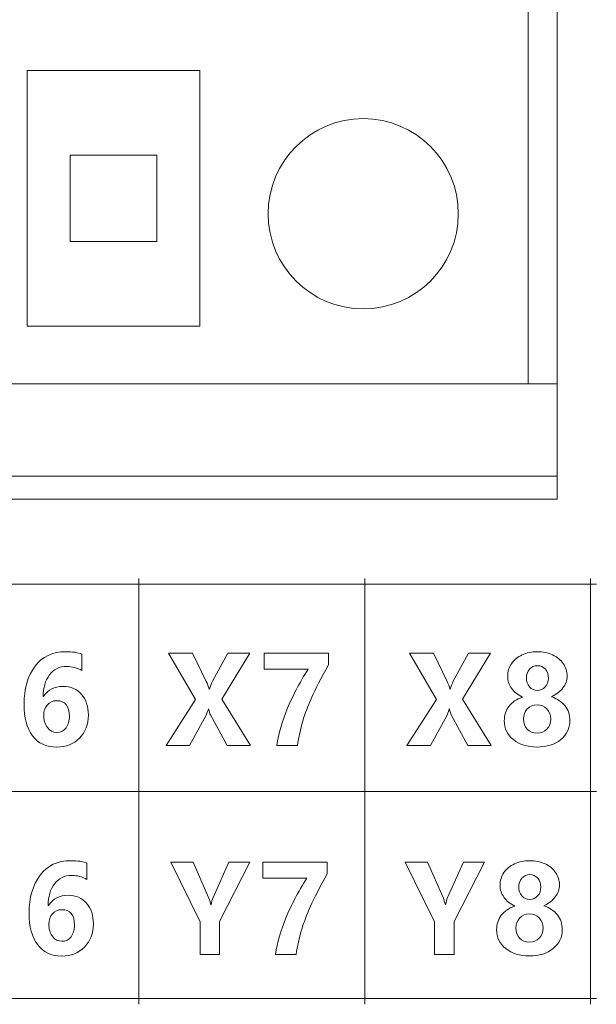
# Model space of a CAD drawing. Header units: millimetres. Extents: x -2390 to -1520, y 516 to 1788.
# Tile 23 of 33: x -1888 to -1878, y 955 to 972. Entities that reach past the tile are written whole.
import ezdxf

# ---------------------------------------------------------------- set-up
doc = ezdxf.new("R2010")
doc.units = ezdxf.units.MM
doc.layers.add('FORMAT', color=7, linetype='Continuous')

msp = doc.modelspace()

# ---------------------------------------------------------------- linework, layer by layer
at = {"color": 7, "linetype": 'ByBlock', "lineweight": 5}
for p, q in [((-1878.847, 963.665), (-1878.847, 989.065)), ((-1879.347, 965.665), (-1879.347, 988.565)), ((-1888.047, 971.103), (-1888.047, 966.665)), ((-1885.047, 971.103), (-1888.047, 971.103)), ((-1885.047, 966.665), (-1885.047, 971.103)), ((-1887.297, 969.634), (-1887.297, 968.134)), ((-1885.797, 969.634), (-1887.297, 969.634)), ((-1885.797, 968.134), (-1885.797, 969.634)), ((-1887.297, 968.134), (-1885.797, 968.134)), ((-1888.047, 966.665), (-1885.047, 966.665)), ((-1879.347, 965.665), (-1928.047, 965.665)), ((-1879.347, 965.665), (-1878.847, 965.665)), ((-1928.547, 964.065), (-1878.847, 964.065)), ((-1928.547, 963.665), (-1878.847, 963.665))]:
    msp.add_line(p, q, dxfattribs=at)
msp.add_circle((-1882.212, 968.615), 1.65, dxfattribs=at)
at = {"layer": 'FORMAT', "color": 7, "linetype": 'ByBlock', "lineweight": 5}
for points, knots in [([(-1886.107, 954.899), (-1886.107, 954.899), (-1886.107, 954.999), (-1886.107, 954.999), (-1886.107, 954.999), (-1886.107, 954.999), (-1886.107, 958.592), (-1886.107, 958.592), (-1886.107, 958.592), (-1886.107, 958.592), (-1886.107, 962.186), (-1886.107, 962.186), (-1886.107, 962.186), (-1886.107, 962.186), (-1886.107, 962.286), (-1886.107, 962.286)], [0, 0, 0, 0, 0.2, 0.2, 0.2, 0.2, 0.4, 0.4, 0.4, 0.4, 0.6, 0.6, 0.6, 0.6, 1, 1, 1, 1]), ([(-1882.187, 954.899), (-1882.187, 954.899), (-1882.187, 954.999), (-1882.187, 954.999), (-1882.187, 954.999), (-1882.187, 954.999), (-1882.187, 958.592), (-1882.187, 958.592), (-1882.187, 958.592), (-1882.187, 958.592), (-1882.187, 962.186), (-1882.187, 962.186), (-1882.187, 962.186), (-1882.187, 962.186), (-1882.187, 962.286), (-1882.187, 962.286)], [0, 0, 0, 0, 0.2, 0.2, 0.2, 0.2, 0.4, 0.4, 0.4, 0.4, 0.6, 0.6, 0.6, 0.6, 1, 1, 1, 1]), ([(-1878.266, 954.899), (-1878.266, 954.899), (-1878.266, 954.999), (-1878.266, 954.999), (-1878.266, 954.999), (-1878.266, 954.999), (-1878.266, 958.592), (-1878.266, 958.592), (-1878.266, 958.592), (-1878.266, 958.592), (-1878.266, 962.186), (-1878.266, 962.186), (-1878.266, 962.186), (-1878.266, 962.186), (-1878.266, 962.286), (-1878.266, 962.286)], [0, 0, 0, 0, 0.2, 0.2, 0.2, 0.2, 0.4, 0.4, 0.4, 0.4, 0.6, 0.6, 0.6, 0.6, 1, 1, 1, 1]), ([(-1925.412, 962.186), (-1925.412, 962.186), (-1925.312, 962.186), (-1925.312, 962.186), (-1925.312, 962.186), (-1925.312, 962.186), (-1917.472, 962.186), (-1917.472, 962.186), (-1917.472, 962.186), (-1917.472, 962.186), (-1909.63, 962.186), (-1909.63, 962.186), (-1909.63, 962.186), (-1909.63, 962.186), (-1905.71, 962.186), (-1905.71, 962.186), (-1905.71, 962.186), (-1905.71, 962.186), (-1901.789, 962.186), (-1901.789, 962.186), (-1901.789, 962.186), (-1901.789, 962.186), (-1897.869, 962.186), (-1897.869, 962.186), (-1897.869, 962.186), (-1897.869, 962.186), (-1893.948, 962.186), (-1893.948, 962.186), (-1893.948, 962.186), (-1893.948, 962.186), (-1890.028, 962.186), (-1890.028, 962.186), (-1890.028, 962.186), (-1890.028, 962.186), (-1886.107, 962.186), (-1886.107, 962.186), (-1886.107, 962.186), (-1886.107, 962.186), (-1882.187, 962.186), (-1882.187, 962.186), (-1882.187, 962.186), (-1882.187, 962.186), (-1878.266, 962.186), (-1878.266, 962.186), (-1878.266, 962.186), (-1878.266, 962.186), (-1878.166, 962.186), (-1878.166, 962.186)], [0, 0, 0, 0, 0.076923, 0.076923, 0.076923, 0.076923, 0.153846, 0.153846, 0.153846, 0.153846, 0.230769, 0.230769, 0.230769, 0.230769, 0.307692, 0.307692, 0.307692, 0.307692, 0.384615, 0.384615, 0.384615, 0.384615, 0.461538, 0.461538, 0.461538, 0.461538, 0.538462, 0.538462, 0.538462, 0.538462, 0.615385, 0.615385, 0.615385, 0.615385, 0.692308, 0.692308, 0.692308, 0.692308, 0.769231, 0.769231, 0.769231, 0.769231, 0.846154, 0.846154, 0.846154, 0.846154, 1, 1, 1, 1]), ([(-1887.094, 960.691), (-1887.176, 960.737), (-1887.264, 960.761), (-1887.36, 960.761), (-1887.36, 960.761), (-1887.484, 960.761), (-1887.583, 960.712), (-1887.657, 960.615), (-1887.657, 960.615), (-1887.731, 960.519), (-1887.768, 960.393), (-1887.768, 960.24), (-1887.768, 960.24), (-1887.768, 960.24), (-1887.762, 960.24), (-1887.762, 960.24), (-1887.762, 960.24), (-1887.685, 960.357), (-1887.572, 960.415), (-1887.422, 960.415), (-1887.422, 960.415), (-1887.287, 960.415), (-1887.18, 960.369), (-1887.101, 960.277), (-1887.101, 960.277), (-1887.022, 960.185), (-1886.983, 960.066), (-1886.983, 959.918), (-1886.983, 959.918), (-1886.983, 959.757), (-1887.034, 959.624), (-1887.137, 959.519), (-1887.137, 959.519), (-1887.24, 959.414), (-1887.371, 959.361), (-1887.531, 959.361), (-1887.531, 959.361), (-1887.715, 959.361), (-1887.855, 959.427), (-1887.953, 959.559), (-1887.953, 959.559), (-1888.051, 959.692), (-1888.1, 959.873), (-1888.1, 960.103), (-1888.1, 960.103), (-1888.1, 960.374), (-1888.036, 960.594), (-1887.909, 960.763), (-1887.909, 960.763), (-1887.783, 960.932), (-1887.607, 961.017), (-1887.381, 961.017), (-1887.381, 961.017), (-1887.26, 961.017), (-1887.164, 961.002), (-1887.094, 960.973), (-1887.094, 960.973), (-1887.094, 960.973), (-1887.094, 960.691), (-1887.094, 960.691)], [0, 0, 0, 0, 0.0625, 0.0625, 0.0625, 0.0625, 0.125, 0.125, 0.125, 0.125, 0.1875, 0.1875, 0.1875, 0.1875, 0.25, 0.25, 0.25, 0.25, 0.3125, 0.3125, 0.3125, 0.3125, 0.375, 0.375, 0.375, 0.375, 0.4375, 0.4375, 0.4375, 0.4375, 0.5, 0.5, 0.5, 0.5, 0.5625, 0.5625, 0.5625, 0.5625, 0.625, 0.625, 0.625, 0.625, 0.6875, 0.6875, 0.6875, 0.6875, 0.75, 0.75, 0.75, 0.75, 0.8125, 0.8125, 0.8125, 0.8125, 0.875, 0.875, 0.875, 0.875, 1, 1, 1, 1]), ([(-1884.171, 959.389), (-1884.171, 959.389), (-1884.576, 959.389), (-1884.576, 959.389), (-1884.576, 959.389), (-1884.576, 959.389), (-1884.864, 959.92), (-1884.864, 959.92), (-1884.864, 959.92), (-1884.874, 959.94), (-1884.885, 959.974), (-1884.896, 960.025), (-1884.896, 960.025), (-1884.896, 960.025), (-1884.9, 960.025), (-1884.9, 960.025), (-1884.9, 960.025), (-1884.906, 960), (-1884.918, 959.964), (-1884.938, 959.917), (-1884.938, 959.917), (-1884.938, 959.917), (-1885.226, 959.389), (-1885.226, 959.389), (-1885.226, 959.389), (-1885.226, 959.389), (-1885.635, 959.389), (-1885.635, 959.389), (-1885.635, 959.389), (-1885.635, 959.389), (-1885.121, 960.19), (-1885.121, 960.19), (-1885.121, 960.19), (-1885.121, 960.19), (-1885.591, 960.99), (-1885.591, 960.99), (-1885.591, 960.99), (-1885.591, 960.99), (-1885.175, 960.99), (-1885.175, 960.99), (-1885.175, 960.99), (-1885.175, 960.99), (-1884.936, 960.5), (-1884.936, 960.5), (-1884.936, 960.5), (-1884.916, 960.46), (-1884.9, 960.416), (-1884.886, 960.368), (-1884.886, 960.368), (-1884.886, 960.368), (-1884.882, 960.368), (-1884.882, 960.368), (-1884.882, 960.368), (-1884.867, 960.411), (-1884.85, 960.457), (-1884.829, 960.505), (-1884.829, 960.505), (-1884.829, 960.505), (-1884.565, 960.99), (-1884.565, 960.99), (-1884.565, 960.99), (-1884.565, 960.99), (-1884.183, 960.99), (-1884.183, 960.99), (-1884.183, 960.99), (-1884.183, 960.99), (-1884.667, 960.196), (-1884.667, 960.196), (-1884.667, 960.196), (-1884.667, 960.196), (-1884.171, 959.389), (-1884.171, 959.389)], [0, 0, 0, 0, 0.052632, 0.052632, 0.052632, 0.052632, 0.105263, 0.105263, 0.105263, 0.105263, 0.157895, 0.157895, 0.157895, 0.157895, 0.210526, 0.210526, 0.210526, 0.210526, 0.263158, 0.263158, 0.263158, 0.263158, 0.315789, 0.315789, 0.315789, 0.315789, 0.368421, 0.368421, 0.368421, 0.368421, 0.421053, 0.421053, 0.421053, 0.421053, 0.473684, 0.473684, 0.473684, 0.473684, 0.526316, 0.526316, 0.526316, 0.526316, 0.578947, 0.578947, 0.578947, 0.578947, 0.631579, 0.631579, 0.631579, 0.631579, 0.684211, 0.684211, 0.684211, 0.684211, 0.736842, 0.736842, 0.736842, 0.736842, 0.789474, 0.789474, 0.789474, 0.789474, 0.842105, 0.842105, 0.842105, 0.842105, 0.894737, 0.894737, 0.894737, 0.894737, 1, 1, 1, 1]), ([(-1882.816, 960.786), (-1882.946, 960.554), (-1883.043, 960.367), (-1883.106, 960.225), (-1883.106, 960.225), (-1883.17, 960.083), (-1883.222, 959.945), (-1883.262, 959.811), (-1883.262, 959.811), (-1883.302, 959.676), (-1883.333, 959.536), (-1883.354, 959.389), (-1883.354, 959.389), (-1883.354, 959.389), (-1883.713, 959.389), (-1883.713, 959.389), (-1883.713, 959.389), (-1883.679, 959.598), (-1883.618, 959.809), (-1883.531, 960.023), (-1883.531, 960.023), (-1883.444, 960.237), (-1883.323, 960.468), (-1883.169, 960.715), (-1883.169, 960.715), (-1883.169, 960.715), (-1883.934, 960.715), (-1883.934, 960.715), (-1883.934, 960.715), (-1883.934, 960.715), (-1883.934, 960.99), (-1883.934, 960.99), (-1883.934, 960.99), (-1883.934, 960.99), (-1882.816, 960.99), (-1882.816, 960.99), (-1882.816, 960.99), (-1882.816, 960.99), (-1882.816, 960.786), (-1882.816, 960.786)], [0, 0, 0, 0, 0.090909, 0.090909, 0.090909, 0.090909, 0.181818, 0.181818, 0.181818, 0.181818, 0.272727, 0.272727, 0.272727, 0.272727, 0.363636, 0.363636, 0.363636, 0.363636, 0.454545, 0.454545, 0.454545, 0.454545, 0.545455, 0.545455, 0.545455, 0.545455, 0.636364, 0.636364, 0.636364, 0.636364, 0.727273, 0.727273, 0.727273, 0.727273, 0.818182, 0.818182, 0.818182, 0.818182, 1, 1, 1, 1]), ([(-1879.991, 959.389), (-1879.991, 959.389), (-1880.396, 959.389), (-1880.396, 959.389), (-1880.396, 959.389), (-1880.396, 959.389), (-1880.684, 959.92), (-1880.684, 959.92), (-1880.684, 959.92), (-1880.694, 959.94), (-1880.705, 959.974), (-1880.716, 960.025), (-1880.716, 960.025), (-1880.716, 960.025), (-1880.72, 960.025), (-1880.72, 960.025), (-1880.72, 960.025), (-1880.726, 960), (-1880.738, 959.964), (-1880.758, 959.917), (-1880.758, 959.917), (-1880.758, 959.917), (-1881.046, 959.389), (-1881.046, 959.389), (-1881.046, 959.389), (-1881.046, 959.389), (-1881.455, 959.389), (-1881.455, 959.389), (-1881.455, 959.389), (-1881.455, 959.389), (-1880.941, 960.19), (-1880.941, 960.19), (-1880.941, 960.19), (-1880.941, 960.19), (-1881.411, 960.99), (-1881.411, 960.99), (-1881.411, 960.99), (-1881.411, 960.99), (-1880.995, 960.99), (-1880.995, 960.99), (-1880.995, 960.99), (-1880.995, 960.99), (-1880.755, 960.5), (-1880.755, 960.5), (-1880.755, 960.5), (-1880.736, 960.46), (-1880.72, 960.416), (-1880.706, 960.368), (-1880.706, 960.368), (-1880.706, 960.368), (-1880.702, 960.368), (-1880.702, 960.368), (-1880.702, 960.368), (-1880.687, 960.411), (-1880.67, 960.457), (-1880.649, 960.505), (-1880.649, 960.505), (-1880.649, 960.505), (-1880.385, 960.99), (-1880.385, 960.99), (-1880.385, 960.99), (-1880.385, 960.99), (-1880.003, 960.99), (-1880.003, 960.99), (-1880.003, 960.99), (-1880.003, 960.99), (-1880.487, 960.196), (-1880.487, 960.196), (-1880.487, 960.196), (-1880.487, 960.196), (-1879.991, 959.389), (-1879.991, 959.389)], [0, 0, 0, 0, 0.052632, 0.052632, 0.052632, 0.052632, 0.105263, 0.105263, 0.105263, 0.105263, 0.157895, 0.157895, 0.157895, 0.157895, 0.210526, 0.210526, 0.210526, 0.210526, 0.263158, 0.263158, 0.263158, 0.263158, 0.315789, 0.315789, 0.315789, 0.315789, 0.368421, 0.368421, 0.368421, 0.368421, 0.421053, 0.421053, 0.421053, 0.421053, 0.473684, 0.473684, 0.473684, 0.473684, 0.526316, 0.526316, 0.526316, 0.526316, 0.578947, 0.578947, 0.578947, 0.578947, 0.631579, 0.631579, 0.631579, 0.631579, 0.684211, 0.684211, 0.684211, 0.684211, 0.736842, 0.736842, 0.736842, 0.736842, 0.789474, 0.789474, 0.789474, 0.789474, 0.842105, 0.842105, 0.842105, 0.842105, 0.894737, 0.894737, 0.894737, 0.894737, 1, 1, 1, 1]), ([(-1879.764, 959.82), (-1879.764, 959.913), (-1879.737, 959.996), (-1879.683, 960.068), (-1879.683, 960.068), (-1879.629, 960.14), (-1879.551, 960.193), (-1879.449, 960.227), (-1879.449, 960.227), (-1879.531, 960.268), (-1879.594, 960.32), (-1879.638, 960.382), (-1879.638, 960.382), (-1879.683, 960.445), (-1879.705, 960.514), (-1879.705, 960.591), (-1879.705, 960.591), (-1879.705, 960.671), (-1879.683, 960.743), (-1879.639, 960.809), (-1879.639, 960.809), (-1879.595, 960.874), (-1879.534, 960.925), (-1879.456, 960.962), (-1879.456, 960.962), (-1879.377, 960.998), (-1879.289, 961.017), (-1879.192, 961.017), (-1879.192, 961.017), (-1879.094, 961.017), (-1879.005, 960.999), (-1878.926, 960.962), (-1878.926, 960.962), (-1878.846, 960.926), (-1878.785, 960.876), (-1878.741, 960.811), (-1878.741, 960.811), (-1878.696, 960.745), (-1878.674, 960.674), (-1878.674, 960.595), (-1878.674, 960.595), (-1878.674, 960.521), (-1878.699, 960.452), (-1878.747, 960.387), (-1878.747, 960.387), (-1878.796, 960.323), (-1878.861, 960.273), (-1878.943, 960.235), (-1878.943, 960.235), (-1878.843, 960.201), (-1878.765, 960.148), (-1878.709, 960.076), (-1878.709, 960.076), (-1878.653, 960.004), (-1878.625, 959.92), (-1878.625, 959.823), (-1878.625, 959.823), (-1878.625, 959.687), (-1878.678, 959.577), (-1878.784, 959.491), (-1878.784, 959.491), (-1878.889, 959.406), (-1879.026, 959.363), (-1879.195, 959.363), (-1879.195, 959.363), (-1879.363, 959.363), (-1879.5, 959.406), (-1879.606, 959.491), (-1879.606, 959.491), (-1879.711, 959.577), (-1879.764, 959.686), (-1879.764, 959.82)], [0, 0, 0, 0, 0.052632, 0.052632, 0.052632, 0.052632, 0.105263, 0.105263, 0.105263, 0.105263, 0.157895, 0.157895, 0.157895, 0.157895, 0.210526, 0.210526, 0.210526, 0.210526, 0.263158, 0.263158, 0.263158, 0.263158, 0.315789, 0.315789, 0.315789, 0.315789, 0.368421, 0.368421, 0.368421, 0.368421, 0.421053, 0.421053, 0.421053, 0.421053, 0.473684, 0.473684, 0.473684, 0.473684, 0.526316, 0.526316, 0.526316, 0.526316, 0.578947, 0.578947, 0.578947, 0.578947, 0.631579, 0.631579, 0.631579, 0.631579, 0.684211, 0.684211, 0.684211, 0.684211, 0.736842, 0.736842, 0.736842, 0.736842, 0.789474, 0.789474, 0.789474, 0.789474, 0.842105, 0.842105, 0.842105, 0.842105, 0.894737, 0.894737, 0.894737, 0.894737, 1, 1, 1, 1]), ([(-1879.38, 960.557), (-1879.38, 960.498), (-1879.362, 960.448), (-1879.326, 960.406), (-1879.326, 960.406), (-1879.29, 960.365), (-1879.244, 960.344), (-1879.189, 960.344), (-1879.189, 960.344), (-1879.136, 960.344), (-1879.09, 960.364), (-1879.053, 960.405), (-1879.053, 960.405), (-1879.016, 960.446), (-1878.997, 960.496), (-1878.997, 960.557), (-1878.997, 960.557), (-1878.997, 960.617), (-1879.015, 960.669), (-1879.051, 960.711), (-1879.051, 960.711), (-1879.087, 960.753), (-1879.133, 960.774), (-1879.189, 960.774), (-1879.189, 960.774), (-1879.245, 960.774), (-1879.291, 960.753), (-1879.327, 960.711), (-1879.327, 960.711), (-1879.362, 960.669), (-1879.38, 960.617), (-1879.38, 960.557)], [0, 0, 0, 0, 0.111111, 0.111111, 0.111111, 0.111111, 0.222222, 0.222222, 0.222222, 0.222222, 0.333333, 0.333333, 0.333333, 0.333333, 0.444444, 0.444444, 0.444444, 0.444444, 0.555556, 0.555556, 0.555556, 0.555556, 0.666667, 0.666667, 0.666667, 0.666667, 0.777778, 0.777778, 0.777778, 0.777778, 1, 1, 1, 1]), ([(-1887.757, 959.915), (-1887.757, 959.832), (-1887.736, 959.762), (-1887.695, 959.704), (-1887.695, 959.704), (-1887.653, 959.646), (-1887.599, 959.617), (-1887.531, 959.617), (-1887.531, 959.617), (-1887.463, 959.617), (-1887.409, 959.644), (-1887.37, 959.697), (-1887.37, 959.697), (-1887.33, 959.75), (-1887.311, 959.817), (-1887.311, 959.897), (-1887.311, 959.897), (-1887.311, 960.076), (-1887.385, 960.166), (-1887.533, 960.166), (-1887.533, 960.166), (-1887.6, 960.166), (-1887.654, 960.142), (-1887.695, 960.095), (-1887.695, 960.095), (-1887.736, 960.047), (-1887.757, 959.987), (-1887.757, 959.915)], [0, 0, 0, 0, 0.125, 0.125, 0.125, 0.125, 0.25, 0.25, 0.25, 0.25, 0.375, 0.375, 0.375, 0.375, 0.5, 0.5, 0.5, 0.5, 0.625, 0.625, 0.625, 0.625, 0.75, 0.75, 0.75, 0.75, 1, 1, 1, 1]), ([(-1879.43, 959.85), (-1879.43, 959.776), (-1879.408, 959.716), (-1879.366, 959.671), (-1879.366, 959.671), (-1879.323, 959.626), (-1879.266, 959.604), (-1879.194, 959.604), (-1879.194, 959.604), (-1879.125, 959.604), (-1879.068, 959.626), (-1879.024, 959.671), (-1879.024, 959.671), (-1878.98, 959.716), (-1878.958, 959.776), (-1878.958, 959.85), (-1878.958, 959.85), (-1878.958, 959.92), (-1878.98, 959.977), (-1879.025, 960.024), (-1879.025, 960.024), (-1879.07, 960.071), (-1879.126, 960.094), (-1879.194, 960.094), (-1879.194, 960.094), (-1879.263, 960.094), (-1879.32, 960.071), (-1879.364, 960.024), (-1879.364, 960.024), (-1879.408, 959.977), (-1879.43, 959.92), (-1879.43, 959.85)], [0, 0, 0, 0, 0.111111, 0.111111, 0.111111, 0.111111, 0.222222, 0.222222, 0.222222, 0.222222, 0.333333, 0.333333, 0.333333, 0.333333, 0.444444, 0.444444, 0.444444, 0.444444, 0.555556, 0.555556, 0.555556, 0.555556, 0.666667, 0.666667, 0.666667, 0.666667, 0.777778, 0.777778, 0.777778, 0.777778, 1, 1, 1, 1]), ([(-1925.412, 958.592), (-1925.412, 958.592), (-1925.312, 958.592), (-1925.312, 958.592), (-1925.312, 958.592), (-1925.312, 958.592), (-1917.472, 958.592), (-1917.472, 958.592), (-1917.472, 958.592), (-1917.472, 958.592), (-1909.63, 958.592), (-1909.63, 958.592), (-1909.63, 958.592), (-1909.63, 958.592), (-1905.71, 958.592), (-1905.71, 958.592), (-1905.71, 958.592), (-1905.71, 958.592), (-1901.789, 958.592), (-1901.789, 958.592), (-1901.789, 958.592), (-1901.789, 958.592), (-1897.869, 958.592), (-1897.869, 958.592), (-1897.869, 958.592), (-1897.869, 958.592), (-1893.948, 958.592), (-1893.948, 958.592), (-1893.948, 958.592), (-1893.948, 958.592), (-1890.028, 958.592), (-1890.028, 958.592), (-1890.028, 958.592), (-1890.028, 958.592), (-1886.107, 958.592), (-1886.107, 958.592), (-1886.107, 958.592), (-1886.107, 958.592), (-1882.187, 958.592), (-1882.187, 958.592), (-1882.187, 958.592), (-1882.187, 958.592), (-1878.266, 958.592), (-1878.266, 958.592), (-1878.266, 958.592), (-1878.266, 958.592), (-1878.166, 958.592), (-1878.166, 958.592)], [0, 0, 0, 0, 0.076923, 0.076923, 0.076923, 0.076923, 0.153846, 0.153846, 0.153846, 0.153846, 0.230769, 0.230769, 0.230769, 0.230769, 0.307692, 0.307692, 0.307692, 0.307692, 0.384615, 0.384615, 0.384615, 0.384615, 0.461538, 0.461538, 0.461538, 0.461538, 0.538462, 0.538462, 0.538462, 0.538462, 0.615385, 0.615385, 0.615385, 0.615385, 0.692308, 0.692308, 0.692308, 0.692308, 0.769231, 0.769231, 0.769231, 0.769231, 0.846154, 0.846154, 0.846154, 0.846154, 1, 1, 1, 1]), ([(-1887.007, 957.066), (-1887.089, 957.112), (-1887.177, 957.135), (-1887.273, 957.135), (-1887.273, 957.135), (-1887.397, 957.135), (-1887.496, 957.087), (-1887.57, 956.99), (-1887.57, 956.99), (-1887.644, 956.893), (-1887.681, 956.768), (-1887.681, 956.614), (-1887.681, 956.614), (-1887.681, 956.614), (-1887.675, 956.614), (-1887.675, 956.614), (-1887.675, 956.614), (-1887.598, 956.731), (-1887.485, 956.79), (-1887.334, 956.79), (-1887.334, 956.79), (-1887.2, 956.79), (-1887.093, 956.744), (-1887.014, 956.652), (-1887.014, 956.652), (-1886.935, 956.56), (-1886.896, 956.44), (-1886.896, 956.293), (-1886.896, 956.293), (-1886.896, 956.132), (-1886.947, 955.999), (-1887.05, 955.893), (-1887.05, 955.893), (-1887.153, 955.788), (-1887.284, 955.736), (-1887.444, 955.736), (-1887.444, 955.736), (-1887.628, 955.736), (-1887.768, 955.802), (-1887.866, 955.934), (-1887.866, 955.934), (-1887.964, 956.066), (-1888.012, 956.248), (-1888.012, 956.478), (-1888.012, 956.478), (-1888.012, 956.749), (-1887.949, 956.969), (-1887.822, 957.138), (-1887.822, 957.138), (-1887.696, 957.307), (-1887.52, 957.391), (-1887.294, 957.391), (-1887.294, 957.391), (-1887.173, 957.391), (-1887.077, 957.377), (-1887.007, 957.348), (-1887.007, 957.348), (-1887.007, 957.348), (-1887.007, 957.066), (-1887.007, 957.066)], [0, 0, 0, 0, 0.0625, 0.0625, 0.0625, 0.0625, 0.125, 0.125, 0.125, 0.125, 0.1875, 0.1875, 0.1875, 0.1875, 0.25, 0.25, 0.25, 0.25, 0.3125, 0.3125, 0.3125, 0.3125, 0.375, 0.375, 0.375, 0.375, 0.4375, 0.4375, 0.4375, 0.4375, 0.5, 0.5, 0.5, 0.5, 0.5625, 0.5625, 0.5625, 0.5625, 0.625, 0.625, 0.625, 0.625, 0.6875, 0.6875, 0.6875, 0.6875, 0.75, 0.75, 0.75, 0.75, 0.8125, 0.8125, 0.8125, 0.8125, 0.875, 0.875, 0.875, 0.875, 1, 1, 1, 1]), ([(-1884.18, 957.364), (-1884.18, 957.364), (-1884.704, 956.335), (-1884.704, 956.335), (-1884.704, 956.335), (-1884.704, 956.335), (-1884.704, 955.764), (-1884.704, 955.764), (-1884.704, 955.764), (-1884.704, 955.764), (-1885.045, 955.764), (-1885.045, 955.764), (-1885.045, 955.764), (-1885.045, 955.764), (-1885.045, 956.329), (-1885.045, 956.329), (-1885.045, 956.329), (-1885.045, 956.329), (-1885.554, 957.364), (-1885.554, 957.364), (-1885.554, 957.364), (-1885.554, 957.364), (-1885.164, 957.364), (-1885.164, 957.364), (-1885.164, 957.364), (-1885.164, 957.364), (-1884.895, 956.753), (-1884.895, 956.753), (-1884.895, 956.753), (-1884.889, 956.74), (-1884.877, 956.698), (-1884.857, 956.626), (-1884.857, 956.626), (-1884.857, 956.626), (-1884.853, 956.626), (-1884.853, 956.626), (-1884.853, 956.626), (-1884.844, 956.675), (-1884.833, 956.716), (-1884.818, 956.75), (-1884.818, 956.75), (-1884.818, 956.75), (-1884.542, 957.364), (-1884.542, 957.364), (-1884.542, 957.364), (-1884.542, 957.364), (-1884.18, 957.364), (-1884.18, 957.364)], [0, 0, 0, 0, 0.076923, 0.076923, 0.076923, 0.076923, 0.153846, 0.153846, 0.153846, 0.153846, 0.230769, 0.230769, 0.230769, 0.230769, 0.307692, 0.307692, 0.307692, 0.307692, 0.384615, 0.384615, 0.384615, 0.384615, 0.461538, 0.461538, 0.461538, 0.461538, 0.538462, 0.538462, 0.538462, 0.538462, 0.615385, 0.615385, 0.615385, 0.615385, 0.692308, 0.692308, 0.692308, 0.692308, 0.769231, 0.769231, 0.769231, 0.769231, 0.846154, 0.846154, 0.846154, 0.846154, 1, 1, 1, 1]), ([(-1882.839, 957.161), (-1882.968, 956.929), (-1883.065, 956.741), (-1883.129, 956.6), (-1883.129, 956.6), (-1883.193, 956.458), (-1883.244, 956.32), (-1883.284, 956.185), (-1883.284, 956.185), (-1883.325, 956.051), (-1883.355, 955.91), (-1883.377, 955.764), (-1883.377, 955.764), (-1883.377, 955.764), (-1883.736, 955.764), (-1883.736, 955.764), (-1883.736, 955.764), (-1883.701, 955.972), (-1883.64, 956.184), (-1883.553, 956.398), (-1883.553, 956.398), (-1883.466, 956.612), (-1883.345, 956.842), (-1883.191, 957.09), (-1883.191, 957.09), (-1883.191, 957.09), (-1883.956, 957.09), (-1883.956, 957.09), (-1883.956, 957.09), (-1883.956, 957.09), (-1883.956, 957.364), (-1883.956, 957.364), (-1883.956, 957.364), (-1883.956, 957.364), (-1882.839, 957.364), (-1882.839, 957.364), (-1882.839, 957.364), (-1882.839, 957.364), (-1882.839, 957.161), (-1882.839, 957.161)], [0, 0, 0, 0, 0.090909, 0.090909, 0.090909, 0.090909, 0.181818, 0.181818, 0.181818, 0.181818, 0.272727, 0.272727, 0.272727, 0.272727, 0.363636, 0.363636, 0.363636, 0.363636, 0.454545, 0.454545, 0.454545, 0.454545, 0.545455, 0.545455, 0.545455, 0.545455, 0.636364, 0.636364, 0.636364, 0.636364, 0.727273, 0.727273, 0.727273, 0.727273, 0.818182, 0.818182, 0.818182, 0.818182, 1, 1, 1, 1]), ([(-1880.109, 957.364), (-1880.109, 957.364), (-1880.633, 956.335), (-1880.633, 956.335), (-1880.633, 956.335), (-1880.633, 956.335), (-1880.633, 955.764), (-1880.633, 955.764), (-1880.633, 955.764), (-1880.633, 955.764), (-1880.975, 955.764), (-1880.975, 955.764), (-1880.975, 955.764), (-1880.975, 955.764), (-1880.975, 956.329), (-1880.975, 956.329), (-1880.975, 956.329), (-1880.975, 956.329), (-1881.484, 957.364), (-1881.484, 957.364), (-1881.484, 957.364), (-1881.484, 957.364), (-1881.094, 957.364), (-1881.094, 957.364), (-1881.094, 957.364), (-1881.094, 957.364), (-1880.824, 956.753), (-1880.824, 956.753), (-1880.824, 956.753), (-1880.819, 956.74), (-1880.806, 956.698), (-1880.786, 956.626), (-1880.786, 956.626), (-1880.786, 956.626), (-1880.782, 956.626), (-1880.782, 956.626), (-1880.782, 956.626), (-1880.774, 956.675), (-1880.762, 956.716), (-1880.748, 956.75), (-1880.748, 956.75), (-1880.748, 956.75), (-1880.472, 957.364), (-1880.472, 957.364), (-1880.472, 957.364), (-1880.472, 957.364), (-1880.109, 957.364), (-1880.109, 957.364)], [0, 0, 0, 0, 0.076923, 0.076923, 0.076923, 0.076923, 0.153846, 0.153846, 0.153846, 0.153846, 0.230769, 0.230769, 0.230769, 0.230769, 0.307692, 0.307692, 0.307692, 0.307692, 0.384615, 0.384615, 0.384615, 0.384615, 0.461538, 0.461538, 0.461538, 0.461538, 0.538462, 0.538462, 0.538462, 0.538462, 0.615385, 0.615385, 0.615385, 0.615385, 0.692308, 0.692308, 0.692308, 0.692308, 0.769231, 0.769231, 0.769231, 0.769231, 0.846154, 0.846154, 0.846154, 0.846154, 1, 1, 1, 1]), ([(-1879.896, 956.195), (-1879.896, 956.287), (-1879.869, 956.37), (-1879.815, 956.443), (-1879.815, 956.443), (-1879.761, 956.515), (-1879.683, 956.568), (-1879.581, 956.602), (-1879.581, 956.602), (-1879.663, 956.642), (-1879.726, 956.694), (-1879.77, 956.757), (-1879.77, 956.757), (-1879.815, 956.819), (-1879.837, 956.889), (-1879.837, 956.965), (-1879.837, 956.965), (-1879.837, 957.046), (-1879.815, 957.118), (-1879.771, 957.183), (-1879.771, 957.183), (-1879.727, 957.248), (-1879.666, 957.299), (-1879.587, 957.336), (-1879.587, 957.336), (-1879.509, 957.373), (-1879.421, 957.391), (-1879.324, 957.391), (-1879.324, 957.391), (-1879.226, 957.391), (-1879.137, 957.373), (-1879.057, 957.337), (-1879.057, 957.337), (-1878.978, 957.301), (-1878.917, 957.25), (-1878.872, 957.185), (-1878.872, 957.185), (-1878.828, 957.12), (-1878.806, 957.048), (-1878.806, 956.97), (-1878.806, 956.97), (-1878.806, 956.895), (-1878.83, 956.826), (-1878.879, 956.762), (-1878.879, 956.762), (-1878.927, 956.698), (-1878.993, 956.647), (-1879.075, 956.61), (-1879.075, 956.61), (-1878.975, 956.576), (-1878.897, 956.522), (-1878.841, 956.45), (-1878.841, 956.45), (-1878.785, 956.378), (-1878.757, 956.294), (-1878.757, 956.197), (-1878.757, 956.197), (-1878.757, 956.062), (-1878.81, 955.951), (-1878.916, 955.866), (-1878.916, 955.866), (-1879.021, 955.78), (-1879.158, 955.738), (-1879.327, 955.738), (-1879.327, 955.738), (-1879.495, 955.738), (-1879.632, 955.78), (-1879.738, 955.866), (-1879.738, 955.866), (-1879.843, 955.951), (-1879.896, 956.061), (-1879.896, 956.195)], [0, 0, 0, 0, 0.052632, 0.052632, 0.052632, 0.052632, 0.105263, 0.105263, 0.105263, 0.105263, 0.157895, 0.157895, 0.157895, 0.157895, 0.210526, 0.210526, 0.210526, 0.210526, 0.263158, 0.263158, 0.263158, 0.263158, 0.315789, 0.315789, 0.315789, 0.315789, 0.368421, 0.368421, 0.368421, 0.368421, 0.421053, 0.421053, 0.421053, 0.421053, 0.473684, 0.473684, 0.473684, 0.473684, 0.526316, 0.526316, 0.526316, 0.526316, 0.578947, 0.578947, 0.578947, 0.578947, 0.631579, 0.631579, 0.631579, 0.631579, 0.684211, 0.684211, 0.684211, 0.684211, 0.736842, 0.736842, 0.736842, 0.736842, 0.789474, 0.789474, 0.789474, 0.789474, 0.842105, 0.842105, 0.842105, 0.842105, 0.894737, 0.894737, 0.894737, 0.894737, 1, 1, 1, 1]), ([(-1879.512, 956.932), (-1879.512, 956.873), (-1879.494, 956.823), (-1879.457, 956.781), (-1879.457, 956.781), (-1879.421, 956.739), (-1879.375, 956.719), (-1879.32, 956.719), (-1879.32, 956.719), (-1879.267, 956.719), (-1879.222, 956.739), (-1879.185, 956.78), (-1879.185, 956.78), (-1879.148, 956.82), (-1879.129, 956.871), (-1879.129, 956.932), (-1879.129, 956.932), (-1879.129, 956.992), (-1879.147, 957.043), (-1879.183, 957.085), (-1879.183, 957.085), (-1879.219, 957.127), (-1879.265, 957.149), (-1879.32, 957.149), (-1879.32, 957.149), (-1879.377, 957.149), (-1879.423, 957.127), (-1879.459, 957.085), (-1879.459, 957.085), (-1879.494, 957.043), (-1879.512, 956.992), (-1879.512, 956.932)], [0, 0, 0, 0, 0.111111, 0.111111, 0.111111, 0.111111, 0.222222, 0.222222, 0.222222, 0.222222, 0.333333, 0.333333, 0.333333, 0.333333, 0.444444, 0.444444, 0.444444, 0.444444, 0.555556, 0.555556, 0.555556, 0.555556, 0.666667, 0.666667, 0.666667, 0.666667, 0.777778, 0.777778, 0.777778, 0.777778, 1, 1, 1, 1]), ([(-1887.67, 956.29), (-1887.67, 956.207), (-1887.649, 956.137), (-1887.608, 956.079), (-1887.608, 956.079), (-1887.566, 956.021), (-1887.512, 955.992), (-1887.444, 955.992), (-1887.444, 955.992), (-1887.376, 955.992), (-1887.322, 956.019), (-1887.283, 956.072), (-1887.283, 956.072), (-1887.243, 956.124), (-1887.224, 956.191), (-1887.224, 956.271), (-1887.224, 956.271), (-1887.224, 956.451), (-1887.298, 956.541), (-1887.446, 956.541), (-1887.446, 956.541), (-1887.513, 956.541), (-1887.567, 956.517), (-1887.608, 956.469), (-1887.608, 956.469), (-1887.649, 956.422), (-1887.67, 956.362), (-1887.67, 956.29)], [0, 0, 0, 0, 0.125, 0.125, 0.125, 0.125, 0.25, 0.25, 0.25, 0.25, 0.375, 0.375, 0.375, 0.375, 0.5, 0.5, 0.5, 0.5, 0.625, 0.625, 0.625, 0.625, 0.75, 0.75, 0.75, 0.75, 1, 1, 1, 1]), ([(-1879.562, 956.225), (-1879.562, 956.15), (-1879.54, 956.091), (-1879.497, 956.046), (-1879.497, 956.046), (-1879.455, 956.001), (-1879.397, 955.978), (-1879.326, 955.978), (-1879.326, 955.978), (-1879.256, 955.978), (-1879.2, 956.001), (-1879.156, 956.046), (-1879.156, 956.046), (-1879.112, 956.091), (-1879.09, 956.15), (-1879.09, 956.225), (-1879.09, 956.225), (-1879.09, 956.294), (-1879.112, 956.352), (-1879.157, 956.399), (-1879.157, 956.399), (-1879.202, 956.445), (-1879.258, 956.468), (-1879.326, 956.468), (-1879.326, 956.468), (-1879.395, 956.468), (-1879.452, 956.445), (-1879.496, 956.399), (-1879.496, 956.399), (-1879.54, 956.352), (-1879.562, 956.294), (-1879.562, 956.225)], [0, 0, 0, 0, 0.111111, 0.111111, 0.111111, 0.111111, 0.222222, 0.222222, 0.222222, 0.222222, 0.333333, 0.333333, 0.333333, 0.333333, 0.444444, 0.444444, 0.444444, 0.444444, 0.555556, 0.555556, 0.555556, 0.555556, 0.666667, 0.666667, 0.666667, 0.666667, 0.777778, 0.777778, 0.777778, 0.777778, 1, 1, 1, 1]), ([(-1925.412, 954.999), (-1925.412, 954.999), (-1925.312, 954.999), (-1925.312, 954.999), (-1925.312, 954.999), (-1925.312, 954.999), (-1917.472, 954.999), (-1917.472, 954.999), (-1917.472, 954.999), (-1917.472, 954.999), (-1909.63, 954.999), (-1909.63, 954.999), (-1909.63, 954.999), (-1909.63, 954.999), (-1905.71, 954.999), (-1905.71, 954.999), (-1905.71, 954.999), (-1905.71, 954.999), (-1901.789, 954.999), (-1901.789, 954.999), (-1901.789, 954.999), (-1901.789, 954.999), (-1897.869, 954.999), (-1897.869, 954.999), (-1897.869, 954.999), (-1897.869, 954.999), (-1893.948, 954.999), (-1893.948, 954.999), (-1893.948, 954.999), (-1893.948, 954.999), (-1890.028, 954.999), (-1890.028, 954.999), (-1890.028, 954.999), (-1890.028, 954.999), (-1886.107, 954.999), (-1886.107, 954.999), (-1886.107, 954.999), (-1886.107, 954.999), (-1882.187, 954.999), (-1882.187, 954.999), (-1882.187, 954.999), (-1882.187, 954.999), (-1878.266, 954.999), (-1878.266, 954.999), (-1878.266, 954.999), (-1878.266, 954.999), (-1878.166, 954.999), (-1878.166, 954.999)], [0, 0, 0, 0, 0.076923, 0.076923, 0.076923, 0.076923, 0.153846, 0.153846, 0.153846, 0.153846, 0.230769, 0.230769, 0.230769, 0.230769, 0.307692, 0.307692, 0.307692, 0.307692, 0.384615, 0.384615, 0.384615, 0.384615, 0.461538, 0.461538, 0.461538, 0.461538, 0.538462, 0.538462, 0.538462, 0.538462, 0.615385, 0.615385, 0.615385, 0.615385, 0.692308, 0.692308, 0.692308, 0.692308, 0.769231, 0.769231, 0.769231, 0.769231, 0.846154, 0.846154, 0.846154, 0.846154, 1, 1, 1, 1])]:
    msp.add_open_spline(points, degree=3, knots=knots, dxfattribs=at)

doc.saveas('drawing.dxf')
